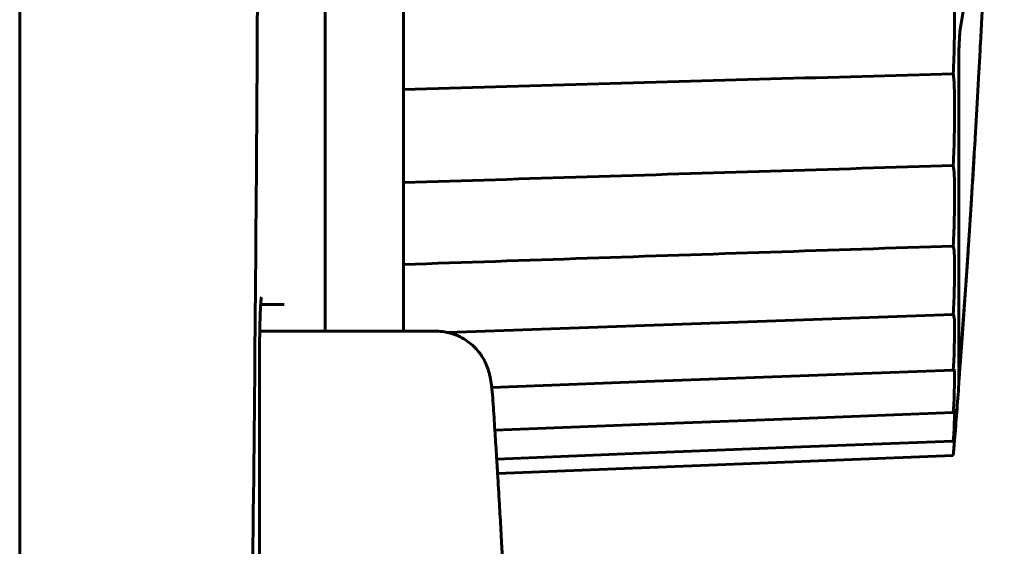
# Model space of a CAD drawing. Header units: millimetres. Extents: x 0 to 420, y 0 to 297.
# Tile 9 of 19: x 246 to 255, y 135 to 140. Entities that reach past the tile are written whole.
import ezdxf

# ---------------------------------------------------------------- set-up
doc = ezdxf.new("R2010")
doc.units = ezdxf.units.MM
doc.linetypes.add('K5LT_BASIC', pattern=[0])
doc.layers.add('Системный слой', color=7, linetype='Continuous')

# ---------------------------------------------------------------- blocks, each defined once
blk = doc.blocks.new('U15')
at = {"layer": 'Системный слой', "color": 150, "linetype": 'K5LT_BASIC', "lineweight": 60, "true_color": 0x0080ff}
for p, q in [((254.5225, 136.494), (254.5255, 136.5061)), ((254.5255, 136.5061), (254.5277, 136.5101)), ((254.5277, 136.5101), (254.5278, 136.5102)), ((254.5277, 136.5101), (254.5277, 136.5101)), ((254.5277, 136.5101), (254.5277, 136.5101)), ((254.5277, 136.5101), (254.5277, 136.5101)), ((254.5277, 136.5101), (254.5277, 136.5101)), ((254.5277, 136.5101), (254.5277, 136.5101)), ((254.5278, 136.5102), (254.5278, 136.5102)), ((254.5278, 136.5102), (254.5308, 136.4758)), ((254.5188, 136.4741), (254.5225, 136.494)), ((254.5296, 136.4204), (254.5277, 136.3732)), ((254.5305, 136.4522), (254.5296, 136.4204)), ((254.5307, 136.4656), (254.5305, 136.4522)), ((254.5308, 136.4744), (254.5307, 136.4716)), ((254.5307, 136.4716), (254.5307, 136.4656)), ((254.5308, 136.4758), (254.5308, 136.4744)), ((254.5255, 136.3279), (254.5225, 136.2731)), ((254.5267, 136.3529), (254.5255, 136.3279)), ((254.5273, 136.3647), (254.5267, 136.3529)), ((254.5275, 136.3704), (254.5273, 136.3647)), ((254.5277, 136.3732), (254.5275, 136.3704)), ((254.5225, 136.2731), (254.5188, 136.2092))]:
    blk.add_line(p, q, dxfattribs=at)
blk = doc.blocks.new('U20')
at = {"layer": 'Системный слой', "color": 150, "linetype": 'K5LT_BASIC', "lineweight": 60, "true_color": 0x0080ff}
for p, q in [((254.5188, 136.2092), (254.524, 136.2529)), ((254.524, 136.2529), (254.5278, 136.2793)), ((254.53, 136.2541), (254.5277, 136.2112)), ((254.5278, 136.2793), (254.5279, 136.2798)), ((254.5279, 136.2798), (254.528, 136.2808)), ((254.528, 136.2808), (254.5284, 136.2826)), ((254.5284, 136.2826), (254.529, 136.2855)), ((254.529, 136.2855), (254.5299, 136.2881)), ((254.5299, 136.2881), (254.53, 136.2882)), ((254.53, 136.2882), (254.5308, 136.2794)), ((254.5306, 136.2692), (254.53, 136.2541)), ((254.5307, 136.2751), (254.5306, 136.2692)), ((254.5308, 136.2776), (254.5307, 136.2751)), ((254.5308, 136.2794), (254.5308, 136.2788)), ((254.5308, 136.2788), (254.5308, 136.2776)), ((254.5255, 136.1745), (254.5225, 136.1298)), ((254.5267, 136.1942), (254.5255, 136.1745)), ((254.5273, 136.2033), (254.5267, 136.1942)), ((254.5275, 136.2078), (254.5273, 136.2033)), ((254.5277, 136.2099), (254.5275, 136.2078)), ((254.5277, 136.2112), (254.5277, 136.2099)), ((254.5225, 136.1298), (254.5188, 136.0761))]:
    blk.add_line(p, q, dxfattribs=at)
blk = doc.blocks.new('U21')
at = {"layer": 'Системный слой', "color": 150, "linetype": 'K5LT_BASIC', "lineweight": 60, "true_color": 0x0080ff}
for start, end in [(358.963807, 359.999161), (358.660804, 358.730777), (356.404767, 356.568336), (355.596398, 355.789496)]:
    blk.add_arc((98.4928, 148.2302), 156.5, start, end, dxfattribs=at)
blk = doc.blocks.new('U23')
at = {"layer": 'Системный слой', "color": 150, "linetype": 'K5LT_BASIC', "lineweight": 60, "true_color": 0x0080ff}
for p, q in [((253.1088, 136.0203), (254.5188, 136.0761)), ((250.2813, 135.9073), (251.6963, 135.964)), ((251.6963, 135.964), (253.1088, 136.0203))]:
    blk.add_line(p, q, dxfattribs=at)
blk = doc.blocks.new('U24')
at = {"layer": 'Системный слой', "color": 150, "linetype": 'K5LT_BASIC', "lineweight": 60, "true_color": 0x0080ff}
for p, q in [((251.3885, 137.2751), (252.9551, 137.3309)), ((252.9551, 137.3309), (254.5188, 137.3859)), ((249.8187, 137.2186), (251.3885, 137.2751))]:
    blk.add_line(p, q, dxfattribs=at)
blk = doc.blocks.new('U25')
at = {"layer": 'Системный слой', "color": 150, "linetype": 'K5LT_BASIC', "lineweight": 60, "true_color": 0x0080ff}
for p, q in [((254.9085, 143.37), (254.8979, 143.0062)), ((254.8979, 143.0062), (254.8976, 142.9955)), ((254.8956, 142.9308), (254.8929, 142.8434)), ((254.8969, 142.974), (254.8956, 142.9308)), ((254.8976, 142.9955), (254.8969, 142.974)), ((254.8929, 142.8434), (254.8871, 142.6643)), ((254.8871, 142.6643), (254.8745, 142.2919)), ((254.874, 142.2783), (254.873, 142.2509)), ((254.8745, 142.2919), (254.874, 142.2783)), ((254.8711, 142.1958), (254.867, 142.0849)), ((254.873, 142.2509), (254.8711, 142.1958)), ((254.867, 142.0849), (254.8586, 141.86)), ((254.8586, 141.86), (254.845, 141.5145)), ((254.843, 141.4638), (254.8402, 141.396)), ((254.8443, 141.4976), (254.843, 141.4638)), ((254.845, 141.5145), (254.8443, 141.4976)), ((254.8402, 141.396), (254.8345, 141.2601)), ((254.8345, 141.2601), (254.8254, 141.0499)), ((254.8254, 141.0499), (254.8203, 140.9338)), ((254.8203, 140.9338), (254.8168, 140.8552)), ((254.8168, 140.8552), (254.8134, 140.7817)), ((254.8103, 140.7148), (254.8095, 140.6968)), ((254.8134, 140.7817), (254.8103, 140.7148)), ((254.8063, 140.6271), (254.8044, 140.5867)), ((254.8078, 140.6608), (254.8063, 140.6271)), ((254.8095, 140.6968), (254.8078, 140.6608)), ((254.8017, 140.531), (254.7979, 140.45)), ((254.8044, 140.5867), (254.8017, 140.531)), ((254.7979, 140.45), (254.792, 140.3299)), ((254.792, 140.3299), (254.7831, 140.1495)), ((254.7831, 140.1495), (254.7705, 139.9044)), ((254.7696, 139.887), (254.7678, 139.8523)), ((254.7705, 139.9044), (254.7696, 139.887)), ((254.7678, 139.8523), (254.7641, 139.7824)), ((254.7641, 139.7824), (254.7565, 139.6411)), ((254.7565, 139.6411), (254.7405, 139.3507)), ((254.7405, 139.3507), (254.7218, 139.0255)), ((254.7207, 139.0062), (254.7184, 138.9676)), ((254.7218, 139.0255), (254.7207, 139.0062)), ((254.7138, 138.8897), (254.7042, 138.7313)), ((254.7184, 138.9676), (254.7138, 138.8897)), ((254.7042, 138.7313), (254.6839, 138.4047)), ((254.6839, 138.4047), (254.6595, 138.0302)), ((254.6552, 137.965), (254.6493, 137.8774)), ((254.6581, 138.0085), (254.6552, 137.965)), ((254.6595, 138.0302), (254.6581, 138.0085)), ((254.6493, 137.8774), (254.6371, 137.7002)), ((254.6371, 137.7002), (254.6115, 137.3372)), ((254.6115, 137.3372), (254.5821, 136.9394))]:
    blk.add_line(p, q, dxfattribs=at)
blk = doc.blocks.new('U29')
at = {"layer": 'Системный слой', "color": 150, "linetype": 'K5LT_BASIC', "lineweight": 60, "true_color": 0x0080ff}
for p, q in [((254.5188, 136.8678), (254.5208, 136.8731)), ((254.5208, 136.8731), (254.5226, 136.8763)), ((254.5226, 136.8763), (254.5242, 136.8774)), ((254.5242, 136.8774), (254.5278, 136.8692)), ((254.5278, 136.8692), (254.5279, 136.8687)), ((254.5279, 136.8687), (254.5281, 136.8676)), ((254.5281, 136.8676), (254.5284, 136.8651)), ((254.5284, 136.8651), (254.529, 136.8595)), ((254.529, 136.8595), (254.53, 136.8449)), ((254.53, 136.8449), (254.5308, 136.8031)), ((254.5307, 136.7854), (254.5304, 136.7659)), ((254.5308, 136.7988), (254.5307, 136.7945)), ((254.5307, 136.7945), (254.5307, 136.7854)), ((254.5308, 136.8031), (254.5308, 136.801)), ((254.5308, 136.801), (254.5308, 136.7988)), ((254.5295, 136.7216), (254.5277, 136.6664)), ((254.5304, 136.7659), (254.5295, 136.7216)), ((254.5255, 136.6118), (254.5225, 136.5472)), ((254.5267, 136.6416), (254.5255, 136.6118)), ((254.5273, 136.656), (254.5267, 136.6416)), ((254.5275, 136.663), (254.5273, 136.656)), ((254.5277, 136.6664), (254.5275, 136.663)), ((254.5225, 136.5472), (254.5188, 136.4741))]:
    blk.add_line(p, q, dxfattribs=at)
blk = doc.blocks.new('U32')
at = {"layer": 'Системный слой', "color": 150, "linetype": 'K5LT_BASIC', "lineweight": 60, "true_color": 0x0080ff}
for p, q in [((254.5704, 136.7399), (254.5704, 136.878)), ((254.5704, 136.753), (254.5704, 136.7399))]:
    blk.add_line(p, q, dxfattribs=at)
blk = doc.blocks.new('U35')
at = {"layer": 'Системный слой', "color": 150, "linetype": 'K5LT_BASIC', "lineweight": 60, "true_color": 0x0080ff}
for p, q in [((251.6908, 136.0982), (253.106, 136.154)), ((253.106, 136.154), (254.5188, 136.2092)), ((250.273, 136.0419), (251.6908, 136.0982))]:
    blk.add_line(p, q, dxfattribs=at)
blk = doc.blocks.new('U46')
at = {"layer": 'Системный слой', "color": 150, "linetype": 'K5LT_BASIC', "lineweight": 60, "true_color": 0x0080ff}
for p, q in [((254.5188, 137.3859), (254.5191, 137.386)), ((254.5191, 137.386), (254.5278, 137.3528)), ((254.5278, 137.3528), (254.5279, 137.3514)), ((254.5279, 137.3514), (254.5282, 137.3485)), ((254.5282, 137.3485), (254.5286, 137.3424)), ((254.5286, 137.3424), (254.5294, 137.3287)), ((254.5294, 137.3287), (254.5304, 137.2961)), ((254.5304, 137.2961), (254.5308, 137.2514)), ((254.5308, 137.2486), (254.5307, 137.2429)), ((254.5307, 137.2429), (254.5307, 137.2312)), ((254.5308, 137.2514), (254.5308, 137.2486)), ((254.5295, 137.1519), (254.5277, 137.0863)), ((254.5304, 137.2064), (254.5295, 137.1519)), ((254.5307, 137.2312), (254.5304, 137.2064)), ((254.5267, 137.0574), (254.5255, 137.0228)), ((254.5273, 137.0741), (254.5267, 137.0574)), ((254.5275, 137.0823), (254.5273, 137.0741)), ((254.5277, 137.0863), (254.5275, 137.0823)), ((254.5255, 137.0228), (254.5225, 136.9493)), ((254.5225, 136.9493), (254.5188, 136.8678))]:
    blk.add_line(p, q, dxfattribs=at)
blk = doc.blocks.new('U50')
at = {"layer": 'Системный слой', "color": 150, "linetype": 'K5LT_BASIC', "lineweight": 60, "true_color": 0x0080ff}
for p, q in [((254.6816, 138.3658), (254.6784, 138.3162)), ((254.6846, 138.4147), (254.6816, 138.3658)), ((254.6747, 138.2586), (254.6727, 138.2267)), ((254.6758, 138.2746), (254.6747, 138.2586)), ((254.6784, 138.3162), (254.6758, 138.2746)), ((254.6686, 138.1629), (254.6603, 138.0353)), ((254.6727, 138.2267), (254.6686, 138.1629)), ((254.6603, 138.0353), (254.6477, 137.8459)), ((254.6477, 137.8459), (254.635, 137.6606)), ((254.635, 137.6606), (254.6192, 137.4335)), ((254.6192, 137.4335), (254.5967, 137.1214)), ((254.5967, 137.1214), (254.5878, 137.0011))]:
    blk.add_line(p, q, dxfattribs=at)
blk = doc.blocks.new('U55')
at = {"layer": 'Системный слой', "color": 150, "linetype": 'K5LT_BASIC', "lineweight": 60, "true_color": 0x0080ff}
for p, q in [((253.0906, 136.8151), (254.5188, 136.8678)), ((251.6599, 136.7618), (253.0906, 136.8151)), ((250.2266, 136.7079), (251.6599, 136.7618))]:
    blk.add_line(p, q, dxfattribs=at)
blk = doc.blocks.new('U61')
at = {"layer": 'Системный слой', "color": 150, "linetype": 'K5LT_BASIC', "lineweight": 60, "true_color": 0x0080ff}
for p, q in [((254.5188, 136.0761), (254.5308, 136.2139)), ((254.5308, 136.2139), (254.5188, 136.0761))]:
    blk.add_line(p, q, dxfattribs=at)
blk = doc.blocks.new('U62')
at = {"layer": 'Системный слой', "color": 150, "linetype": 'K5LT_BASIC', "lineweight": 60, "true_color": 0x0080ff}
for p, q in [((251.6795, 136.3651), (253.1004, 136.4199)), ((253.1004, 136.4199), (254.5188, 136.4741)), ((250.256, 136.3098), (251.6795, 136.3651))]:
    blk.add_line(p, q, dxfattribs=at)
blk = doc.blocks.new('U66')
at = {"layer": 'Системный слой', "color": 150, "linetype": 'K5LT_BASIC', "lineweight": 60, "true_color": 0x0080ff}
blk.add_line((248.679, 137.2302), (248.6789, 140.2734), dxfattribs=at)

msp = doc.modelspace()

# ---------------------------------------------------------------- linework, layer by layer
at = {"layer": 'Системный слой', "color": 150, "linetype": 'K5LT_BASIC', "lineweight": 60, "true_color": 0x0080ff}
for p, q in [((245.8379, 145.2313), (245.8379, 125.3428)), ((249.4078, 140.4421), (249.4078, 139.4795)), ((254.5704, 139.7917), (254.5704, 136.9973)), ((249.4078, 139.4795), (249.4078, 138.6127)), ((249.4078, 138.6127), (249.4078, 137.8513)), ((249.4078, 137.8513), (249.4078, 137.2302)), ((248.0786, 137.4785), (248.2963, 137.4797)), ((248.0786, 137.4785), (248.2963, 137.4797)), ((248.2963, 137.4797), (248.2963, 137.4796)), ((248.2963, 137.4797), (248.2963, 137.4796)), ((248.3334, 137.2385), (248.334, 137.2302)), ((248.0699, 137.2302), (248.3355, 137.2302)), ((249.4484, 137.2302), (248.3355, 137.2302)), ((249.7111, 137.2302), (249.4484, 137.2302)), ((248.0676, 125.4802), (248.0676, 136.9802))]:
    msp.add_line(p, q, dxfattribs=at)
for centre, major_axis, ratio, start_param, end_param in [((249.7111, 136.7302), (0, 0.5), 0.999665, 6.281402, 6.283184), ((249.7412, 136.5192), (0.4989, 0.0334), 0.939446, 0, 0.000226)]:
    msp.add_ellipse(centre, major_axis=major_axis, ratio=ratio, start_param=start_param, end_param=end_param, dxfattribs=at)
for points in [[(247.8325, 125.8225), (247.8736, 127.2988), (247.9406, 130.3603), (248.0118, 135.209), (248.0528, 140.2374), (248.0614, 143.6299), (248.0617, 145.3428)], [(254.9406, 144.218), (254.9373, 144.1048), (254.9297, 143.8728), (254.9151, 143.5055), (254.8976, 143.1362), (254.8764, 142.7605), (254.8537, 142.4135), (254.8272, 142.0608), (254.7971, 141.7115), (254.7627, 141.3614), (254.7249, 141.023), (254.683, 140.6928), (254.6375, 140.3753), (254.6047, 140.1733), (254.5878, 140.0751)], [(254.5188, 140.5709), (254.5227, 140.5271), (254.5287, 140.4181), (254.5318, 140.1976), (254.5287, 139.93), (254.5227, 139.7284), (254.5188, 139.6241)], [(254.5704, 139.7917), (254.5704, 139.8027), (254.5706, 139.8252), (254.5713, 139.859), (254.5725, 139.8913), (254.5739, 139.9218), (254.5755, 139.9508), (254.5774, 139.9786), (254.5795, 140.0054), (254.582, 140.0311), (254.5848, 140.0552), (254.5868, 140.0688), (254.5878, 140.0751)], [(249.4078, 139.4795), (249.9775, 139.4959), (251.1156, 139.5287), (252.8193, 139.5769), (253.9527, 139.6084), (254.5188, 139.6241)], [(254.5188, 139.6241), (254.5227, 139.5911), (254.5287, 139.5027), (254.5318, 139.3091), (254.5287, 139.0632), (254.5227, 138.872), (254.5188, 138.7717)], [(249.4078, 138.6127), (249.9775, 138.6308), (251.1156, 138.6668), (252.8193, 138.7197), (253.9527, 138.7544), (254.5188, 138.7717)], [(254.5188, 138.7717), (254.5227, 138.7497), (254.5287, 138.6829), (254.5318, 138.5183), (254.5287, 138.2968), (254.5227, 138.118), (254.5188, 138.0229)], [(249.4078, 137.8513), (249.9775, 137.8708), (251.1156, 137.9096), (252.8193, 137.9667), (253.9527, 138.0042), (254.5188, 138.0229)], [(254.5188, 138.0229), (254.5227, 138.0123), (254.5287, 137.9677), (254.5318, 137.8339), (254.5287, 137.6393), (254.5227, 137.4749), (254.5188, 137.3859)], [(254.5704, 136.753), (254.5704, 136.7538), (254.5706, 136.758), (254.5713, 136.7705), (254.5725, 136.7876), (254.5739, 136.8081), (254.5755, 136.8315), (254.5774, 136.8579), (254.5795, 136.8877), (254.582, 136.9214), (254.5848, 136.9594), (254.5867, 136.9864), (254.5878, 137.0011)], [(254.5704, 136.9973), (254.5704, 136.9875), (254.5704, 136.9696), (254.5705, 136.9476), (254.5707, 136.9296), (254.571, 136.915), (254.5713, 136.9033), (254.5716, 136.8939), (254.5719, 136.8865), (254.5723, 136.8808), (254.5726, 136.8766), (254.573, 136.8736), (254.5734, 136.8717), (254.5738, 136.8707), (254.5742, 136.8704), (254.5746, 136.8708), (254.575, 136.8718), (254.5754, 136.8734), (254.5758, 136.8753), (254.5762, 136.8776), (254.5766, 136.8803), (254.577, 136.8834), (254.5774, 136.8867), (254.5778, 136.8903), (254.5782, 136.8941), (254.5787, 136.8983), (254.5791, 136.9028), (254.5795, 136.9076), (254.58, 136.9128), (254.5805, 136.9184), (254.581, 136.9246), (254.5815, 136.9317), (254.5819, 136.9367), (254.5821, 136.9394)]]:
    msp.add_open_spline(points, degree=3, dxfattribs=at)
for points, knots in [([(248.085, 137.5483), (248.0847, 137.5467), (248.0844, 137.5445), (248.0835, 137.538), (248.083, 137.5334), (248.082, 137.5239), (248.0816, 137.5192), (248.0807, 137.5087), (248.0802, 137.503), (248.0794, 137.4911), (248.079, 137.4847), (248.0786, 137.4785), (248.0786, 137.4785), (248.0782, 137.4723), (248.0778, 137.4657), (248.0766, 137.4446), (248.0759, 137.429), (248.0745, 137.3971), (248.0739, 137.3809), (248.0727, 137.3451), (248.0721, 137.3253), (248.071, 137.2835), (248.0705, 137.2616), (248.07, 137.2361), (248.07, 137.2332), (248.0696, 137.21), (248.0692, 137.1901), (248.0686, 137.1469), (248.0684, 137.1241), (248.068, 137.0761), (248.0678, 137.0508), (248.0677, 137.0104), (248.0677, 136.9953), (248.0676, 136.9802)], [0, 0, 0, 0, 0.539265, 0.539265, 1.078531, 1.078531, 1.518879, 1.518879, 1.959228, 1.959228, 2.371726, 2.371726, 2.37302, 2.37302, 2.769538, 2.769538, 3.597474, 3.597474, 4.344741, 4.344741, 5.17452, 5.17452, 6.016241, 6.016241, 6.123797, 6.123797, 6.855847, 6.855847, 7.645199, 7.645199, 8.495416, 8.495416, 9, 9, 9, 9]), ([(250.24, 136.5526), (250.2372, 136.5945), (250.2343, 136.6318), (250.2296, 136.6806), (250.2282, 136.6942), (250.2253, 136.7194), (250.2239, 136.7304), (250.2213, 136.7493), (250.2203, 136.7566), (250.2186, 136.7675), (250.218, 136.7708), (250.2172, 136.7756), (250.217, 136.7768), (250.2166, 136.7794), (250.2163, 136.7806), (250.2143, 136.7922), (250.2123, 136.8026), (250.2071, 136.8264), (250.2039, 136.8393), (250.1971, 136.8632), (250.1941, 136.873), (250.1872, 136.8928), (250.1837, 136.9023), (250.1756, 136.9222), (250.1709, 136.9327), (250.1594, 136.9564), (250.1524, 136.9696), (250.1367, 136.9959), (250.128, 137.0093), (250.1039, 137.0423), (250.0879, 137.0614), (250.063, 137.0867), (250.0556, 137.0937), (250.0328, 137.1143), (250.0166, 137.1272), (249.9784, 137.154), (249.9558, 137.1674), (249.9095, 137.1901), (249.8857, 137.1996), (249.8473, 137.2116), (249.833, 137.2152), (249.8089, 137.2209), (249.7989, 137.2226), (249.7635, 137.2282), (249.7376, 137.2302), (249.7119, 137.2302)], [0, 0, 0, 0, 4.4, 4.4, 6.235733, 6.235733, 7.782635, 7.782635, 8.795783, 8.795783, 9.24101, 9.24101, 9.405193, 9.405193, 9.569376, 9.569376, 10.860934, 10.860934, 12.152493, 12.152493, 12.941824, 12.941824, 13.579093, 13.579093, 14.216363, 14.216363, 14.932268, 14.932268, 15.648174, 15.648174, 16.695444, 16.695444, 17.112935, 17.112935, 17.947916, 17.947916, 18.989741, 18.989741, 20.000564, 20.000564, 20.582532, 20.582532, 20.982469, 20.982469, 22, 22, 22, 22]), ([(250.24, 136.5526), (250.2455, 136.4717), (250.2508, 136.3908), (250.2608, 136.236), (250.2655, 136.1621), (250.2711, 136.0728), (250.2721, 136.0574), (250.2758, 135.997), (250.2786, 135.9521), (250.287, 135.8128), (250.2927, 135.7183), (250.3029, 135.5435), (250.3075, 135.4632), (250.3144, 135.3398), (250.3168, 135.2966), (250.3217, 135.2075), (250.3242, 135.1614), (250.3314, 135.0262), (250.3361, 134.937), (250.3511, 134.6421), (250.361, 134.4363), (250.3703, 134.2304)], [0, 0, 0, 0, 1.777447, 1.777447, 3.4, 3.4, 3.7387, 3.7387, 4.724706, 4.724706, 6.8, 6.8, 8.563176, 8.563176, 9.510838, 9.510838, 10.521678, 10.521678, 12.480179, 12.480179, 17, 17, 17, 17])]:
    msp.add_open_spline(points, degree=3, knots=knots, dxfattribs=at)

# ---------------------------------------------------------------- block references
at = {"layer": 'Системный слой'}
for name in ['U66', 'U21', 'U25', 'U50', 'U24', 'U46', 'U55', 'U29', 'U32', 'U15', 'U62', 'U20', 'U35', 'U61', 'U23']:
    msp.add_blockref(name, (0, 0), dxfattribs=at)

doc.saveas('drawing.dxf')
